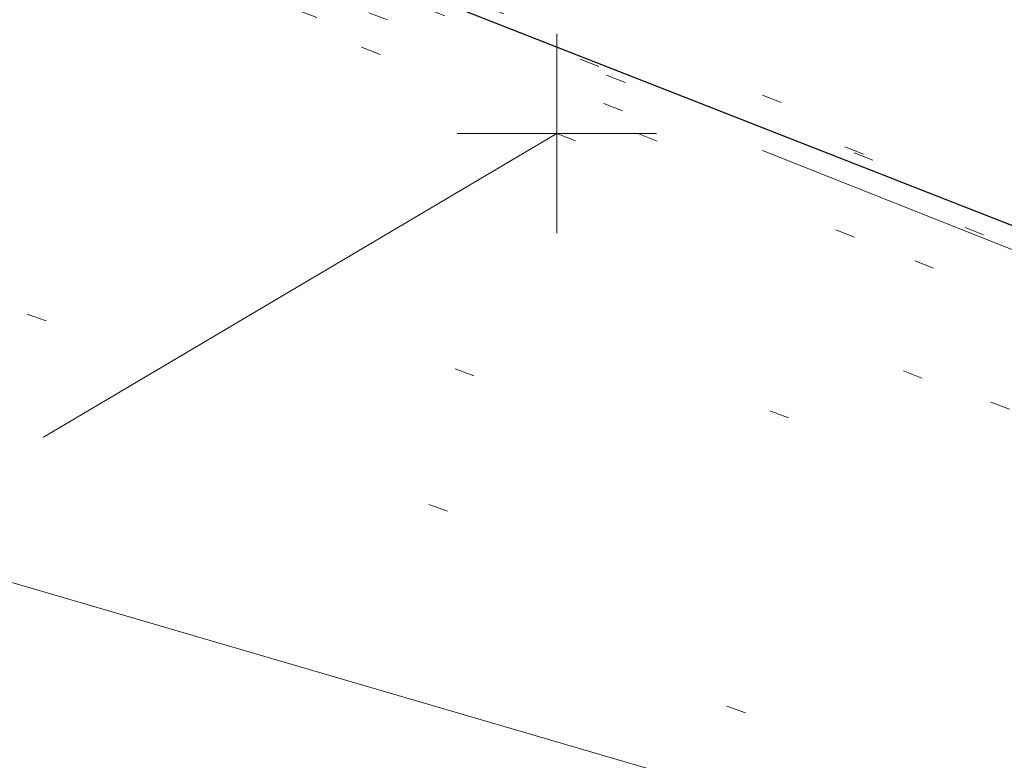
# Model space of a CAD drawing. Extents: x 413123 to 1465301, y 377724 to 504150.
# Tile 24 of 256: x 1463181.73 to 1463186.67, y 433231.75 to 433235.47. Entities that reach past the tile are written whole.
import ezdxf

# ---------------------------------------------------------------- set-up
doc = ezdxf.new("R2010")
doc.units = 0
doc.header["$MEASUREMENT"] = 0
for name, pattern in [('DGN Style 1', [8.732639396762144, 0.01453018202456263, -8.71810921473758]), ('DGN Style 3', [20.34225483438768, 14.53018202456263, -5.812072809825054]), ('DGN Style 5', [10.171127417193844, 4.35905460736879, -5.812072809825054])]:
    doc.linetypes.add(name, pattern=pattern)
for name, color, linetype, lineweight in [('DT_X_Contour_Minor', 136, 'DGN Style 3', 0), ('DT_X_Terrain_Ground_Line', 92, 'DGN Style 3', 13), ('PM_X_Parking_Lot_Stall', 7, 'DGN Style 5', 0), ('PV_X_Curb', 120, 'DGN Style 1', 0), ('PV_X_EOP', 7, 'DGN Style 3', 0), ('PV_X_Walk', 120, 'DGN Style 5', 0)]:
    doc.layers.add(name, color=color, linetype=linetype, lineweight=lineweight)
for name, color, linetype, lineweight, transparency in [('SV_Observation (Construction)', 97, 'DGN Style 1', 0, 0.9), ('SV_Setup (Construction)', 4, 'Continuous', 30, 0.9), ('SV_X_Shot_Marker (Construction)', 40, 'Continuous', 0, 0.5)]:
    doc.layers.add(name, color=color, linetype=linetype, lineweight=lineweight, transparency=transparency)

# ---------------------------------------------------------------- blocks, each defined once
blk = doc.blocks.new('SVPT_2571')
at = {"layer": 'SV_X_Shot_Marker (Construction)', "transparency": 33554495}
for p, q in [((0, 0.02499999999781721), (0, -0.02500000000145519)), ((-0.02499999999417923, -3.637978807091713e-12), (0.02499999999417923, -3.637978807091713e-12))]:
    blk.add_line(p, q, dxfattribs=at)
blk.add_point((0, -3.637978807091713e-12), dxfattribs=at)
blk = doc.blocks.new('*U5554', base_point=(1463158.719041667, 433438.2508333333, 579.5851666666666))
at = {"layer": 'DT_X_Contour_Minor', "elevation": 571.9999999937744, "flags": 128}
blk.add_lwpolyline([(1463395.217597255, 433160.4001539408), (1463379.26645557, 433166.5904968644), (1463376.271119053, 433167.7533763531), (1463374.121313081, 433168.5890107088), (1463372.817037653, 433169.097399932), (1463372.35829277, 433169.2785440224), (1463372.262347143, 433169.3252680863), (1463372.230106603, 433169.3408914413), (1463372.205344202, 433169.3527184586), (1463372.188059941, 433169.360749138), (1463372.178253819, 433169.3649834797), (1463371.925647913, 433169.4625609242), (1463368.452046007, 433170.8047416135), (1463363.521519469, 433172.7098829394), (1463361.850359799, 433173.3555198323), (1463360.534775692, 433173.8635745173), (1463359.574767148, 433174.2340469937), (1463358.970334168, 433174.466937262), (1463357.832613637, 433174.904535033), (1463357.217168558, 433175.141860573), (1463356.22412372, 433175.5256388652), (1463354.853479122, 433176.0558699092), (1463353.105234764, 433176.7325537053), (1463347.939783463, 433178.7323141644), (1463346.11758143, 433179.4364631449), (1463344.525063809, 433180.0490897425), (1463343.162230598, 433180.570193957), (1463342.029081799, 433180.9997757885), (1463339.313597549, 433182.0232974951), (1463338.294788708, 433182.4070822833), (1463337.274975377, 433182.790795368), (1463336.254157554, 433183.1744367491), (1463335.232335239, 433183.5580064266), (1463332.506136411, 433184.5807632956), (1463331.490227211, 433184.9627923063), (1463330.48714873, 433185.3418116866), (1463329.49690097, 433185.7178214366), (1463328.519483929, 433186.0908215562), (1463325.930146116, 433187.0814757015), (1463325.063197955, 433187.4072487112), (1463324.404356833, 433187.6415771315), (1463323.95362275, 433187.7844609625), (1463323.710995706, 433187.835900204), (1463323.064319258, 433187.8625792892), (1463322.837569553, 433187.6548760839), (1463322.708957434, 433187.6462891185), (1463322.42029952, 433187.7095438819), (1463321.971595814, 433187.844640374), (1463321.362846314, 433188.0515785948), (1463319.526119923, 433188.6992028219), (1463318.668472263, 433189.000702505), (1463317.473074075, 433189.4194833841), (1463315.93992536, 433189.9555454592), (1463314.069026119, 433190.6088887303), (1463308.629627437, 433192.5075123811), (1463306.748951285, 433193.1804606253), (1463305.18647184, 433193.7753376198), (1463303.942189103, 433194.2921433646), (1463303.016103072, 433194.7308778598), (1463300.970802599, 433195.7967415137), (1463300.227145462, 433196.1691067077), (1463299.530149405, 433196.4868045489), (1463298.879814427, 433196.7498350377), (1463298.27614053, 433196.9581981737), (1463295.567871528, 433197.8030023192), (1463295.548309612, 433197.8289543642), (1463295.489237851, 433197.863598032), (1463295.320406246, 433197.9564067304), (1463295.041814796, 433198.1073804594), (1463294.653463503, 433198.3165192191), (1463293.471513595, 433198.9517759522), (1463292.901949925, 433199.2303848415), (1463292.079721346, 433199.5897689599), (1463291.004827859, 433200.0299283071), (1463289.677269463, 433200.5508628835), (1463285.800227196, 433202.0477220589), (1463284.419012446, 433202.5564074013), (1463283.183149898, 433202.959819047), (1463282.092639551, 433203.2579569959), (1463281.147481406, 433203.4508212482), (1463278.82086262, 433203.8247609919), (1463278.077441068, 433203.9367775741), (1463277.592140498, 433203.9923725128), (1463277.364960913, 433203.991545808), (1463277.395902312, 433203.9342974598), (1463278.142577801, 433203.5354880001), (1463275.56458941, 433204.513508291), (1463274.992398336, 433204.7331112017), (1463274.380677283, 433204.9727683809), (1463273.72942625, 433205.2324798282), (1463273.038645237, 433205.5122455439), (1463269.722763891, 433206.8646121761), (1463260.35808285, 433211.218083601), (1463259.894401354, 433211.0632559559), (1463259.806685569, 433211.0345824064), (1463259.742258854, 433211.0149164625), (1463259.701121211, 433211.0042581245), (1463259.683272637, 433211.0026073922), (1463259.666728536, 433211.0102155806), (1463259.585621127, 433210.9582969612), (1463259.354706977, 433210.796834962), (1463258.973986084, 433210.5258295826), (1463258.44345845, 433210.1452808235), (1463256.82897577, 433208.984426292), (1463256.24759574, 433208.6199916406), (1463255.714317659, 433208.397328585), (1463255.229141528, 433208.3164371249), (1463254.792067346, 433208.3773172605), (1463253.690672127, 433208.7286930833), (1463253.26833566, 433208.8549521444), (1463252.827372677, 433208.9701974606), (1463252.367783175, 433209.0744290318), (1463251.889567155, 433209.1676468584), (1463249.614430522, 433209.5769646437), (1463240.237872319, 433212.5940606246), (1463238.454207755, 433213.1703490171), (1463237.121739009, 433213.6061730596), (1463236.240466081, 433213.9015327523), (1463235.810388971, 433214.0564280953), (1463235.265111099, 433214.2821965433), (1463234.725239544, 433214.4946353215), (1463233.514583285, 433214.96262532), (1463231.63314232, 433215.6861665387), (1463229.08091665, 433216.665258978), (1463221.380601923, 433219.6169071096), (1463218.795139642, 433220.5962062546), (1463216.813988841, 433221.3203675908), (1463215.437149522, 433221.7893911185), (1463214.664621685, 433222.0032768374), (1463213.410296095, 433222.2334550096), (1463212.729179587, 433222.4060797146), (1463211.626574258, 433222.7513202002), (1463210.102480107, 433223.2691764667), (1463208.156897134, 433223.9596485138), (1463202.406690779, 433226.0310616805), (1463200.416384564, 433226.7460653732), (1463198.758120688, 433227.3375165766), (1463197.431899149, 433227.8054152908), (1463196.437719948, 433228.1497615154), (1463194.229298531, 433228.903281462), (1463193.161854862, 433229.2506078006), (1463191.61583992, 433229.7274468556), (1463189.591253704, 433230.3337986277), (1463187.088096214, 433231.0696631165), (1463179.774914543, 433233.2046520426), (1463177.233310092, 433233.940070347), (1463175.093382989, 433234.5450835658), (1463173.355133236, 433235.0196916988), (1463172.018560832, 433235.3638947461), (1463168.989937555, 433236.1078960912), (1463167.832428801, 433236.3997851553), (1463166.631369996, 433236.7174513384), (1463165.38676114, 433237.0608946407), (1463164.098602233, 433237.4301150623), (1463160.605445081, 433238.4490723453), (1463159.334963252, 433238.8012012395), (1463158.143385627, 433239.0933699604), (1463157.030712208, 433239.3255785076), (1463155.996942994, 433239.4978268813), (1463153.345430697, 433239.8772089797), (1463152.374170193, 433240.0300720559), (1463151.449022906, 433240.2041247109), (1463150.569988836, 433240.3993669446), (1463149.737067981, 433240.6157987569), (1463147.577429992, 433241.2212030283), (1463146.539310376, 433241.5219487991), (1463145.04468002, 433241.9701329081), (1463143.093538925, 433242.565755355), (1463140.68588709, 433243.3088161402), (1463133.656801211, 433245.486896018), (1463131.317868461, 433246.2118520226), (1463129.57288462, 433246.7531601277), (1463128.421849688, 433247.1108203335), (1463127.864763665, 433247.2848326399), (1463127.171132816, 433247.5040015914), (1463126.714422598, 433247.6437083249), (1463125.864515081, 433247.8984518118), (1463124.621410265, 433248.268232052), (1463122.98510815, 433248.7530490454), (1463114.431571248, 433251.2839474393)], dxfattribs=at)

msp = doc.modelspace()

# ---------------------------------------------------------------- linework, layer by layer
at = {"layer": 'PM_X_Parking_Lot_Stall', "extrusion": (0.05048486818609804, 0.02985000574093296, 0.9982786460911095), "elevation": 87371.47923594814, "flags": 128}
msp.add_lwpolyline([(-371773.2861637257, -1477400.877670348), (-371773.2861637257, -1477414.062146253)], dxfattribs=at)
at = {"layer": 'PV_X_Curb'}
for points, knots in [([(1463034.114341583, 433358.5354235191, 570.967442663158), (1463034.382762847, 433357.8525596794, 570.9829174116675), (1463034.902669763, 433356.6746703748, 570.9791408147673), (1463036.322057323, 433354.5205973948, 570.6849760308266), (1463037.748960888, 433352.2020754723, 570.6878951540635), (1463040.018756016, 433349.1857511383, 570.9427811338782), (1463042.639031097, 433346.7780487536, 570.7955674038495), (1463044.970687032, 433345.5933757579, 570.8824061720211), (1463045.921303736, 433345.2188641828, 570.878208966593), (1463051.106075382, 433343.1762354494, 570.8553169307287), (1463056.290847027, 433341.1336067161, 570.8324248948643), (1463061.475618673, 433339.0909779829, 570.809532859), (1463062.018547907, 433338.9041474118, 570.7725412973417), (1463062.561477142, 433338.7173168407, 570.7355497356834), (1463063.104406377, 433338.5304862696, 570.6985581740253), (1463069.657625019, 433335.9461940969, 570.7210719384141), (1463076.21084366, 433333.3619019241, 570.7435857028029), (1463082.764062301, 433330.7776097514, 570.7660994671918), (1463087.246478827, 433329.0023655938, 570.8028168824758), (1463091.728895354, 433327.2271214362, 570.8395342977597), (1463096.211311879, 433325.4518772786, 570.8762517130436), (1463096.878442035, 433325.1897515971, 570.9638925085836), (1463097.545572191, 433324.9276259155, 571.0515333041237), (1463098.212702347, 433324.6655002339, 571.1391740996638), (1463104.831686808, 433322.094946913, 571.1640382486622), (1463111.45067127, 433319.524393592, 571.1889023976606), (1463118.069655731, 433316.953840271, 571.2137665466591), (1463125.957183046, 433313.9138789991, 571.1851535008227), (1463133.844710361, 433310.8739177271, 571.1565404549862), (1463141.732237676, 433307.8339564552, 571.1279274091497), (1463145.767175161, 433306.241790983, 571.1313455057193), (1463149.802112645, 433304.6496255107, 571.134763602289), (1463153.83705013, 433303.0574600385, 571.1381816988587), (1463154.355066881, 433302.8054079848, 571.0924572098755), (1463154.873083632, 433302.5533559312, 571.0467327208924), (1463155.391100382, 433302.3013038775, 571.0010082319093), (1463159.740180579, 433300.5574304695, 571.007755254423), (1463164.089260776, 433298.8135570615, 571.0145022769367), (1463168.438340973, 433297.0696836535, 571.0212492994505), (1463173.76020955, 433294.9893866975, 571.0517121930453), (1463179.082078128, 433292.9090897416, 571.0821750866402), (1463184.403946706, 433290.8287927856, 571.1126379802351), (1463184.927832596, 433290.6024130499, 571.183469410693), (1463185.451718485, 433290.3760333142, 571.254300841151), (1463185.975604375, 433290.1496535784, 571.3251322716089), (1463193.283059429, 433287.4009373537, 571.3274320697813), (1463200.590514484, 433284.6522211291, 571.3297318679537), (1463207.897969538, 433281.9035049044, 571.3320316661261), (1463214.611583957, 433279.3049910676, 571.3660593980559), (1463221.325198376, 433276.7064772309, 571.4000871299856), (1463228.038812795, 433274.1079633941, 571.4341148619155), (1463234.876881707, 433271.4003319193, 571.5030017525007), (1463241.714950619, 433268.6927004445, 571.5718886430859), (1463248.553019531, 433265.9850689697, 571.6407755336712), (1463252.53367608, 433264.4224603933, 571.6987979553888), (1463256.514332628, 433262.8598518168, 571.7568203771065), (1463260.494989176, 433261.2972432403, 571.8148427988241), (1463261.18962272, 433261.0748617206, 571.7422662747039), (1463261.884256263, 433260.8524802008, 571.6696897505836), (1463262.578889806, 433260.6300986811, 571.5971132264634), (1463267.974277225, 433258.4984942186, 571.5913249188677), (1463273.369664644, 433256.3668897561, 571.5855366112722), (1463278.765052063, 433254.2352852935, 571.5797483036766), (1463284.039124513, 433252.1341649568, 571.626583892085), (1463289.313196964, 433250.0330446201, 571.6734194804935), (1463294.587269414, 433247.9319242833, 571.7202550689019), (1463295.147837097, 433247.7325865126, 571.8045569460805), (1463295.70840478, 433247.533248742, 571.8888588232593), (1463296.268972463, 433247.3339109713, 571.9731607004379), (1463303.262539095, 433244.6091737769, 572.0038664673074), (1463310.256105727, 433241.8844365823, 572.034572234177), (1463317.249672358, 433239.1596993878, 572.0652780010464), (1463324.8255847, 433236.206749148, 572.1003223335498), (1463332.401497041, 433233.2537989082, 572.1353666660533), (1463339.977409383, 433230.3008486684, 572.1704109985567), (1463346.624217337, 433227.6724527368, 572.1699621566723), (1463353.271025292, 433225.044056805, 572.1695133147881), (1463359.917833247, 433222.4156608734, 572.1690644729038), (1463363.666535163, 433220.9685334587, 572.1740861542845), (1463367.415237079, 433219.521406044, 572.1791078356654), (1463371.163938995, 433218.0742786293, 572.1841295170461), (1463371.754596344, 433217.8301906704, 572.1047293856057), (1463372.345253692, 433217.5861027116, 572.0253292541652), (1463372.935911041, 433217.3420147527, 571.9459291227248), (1463380.338603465, 433214.4611246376, 571.9041823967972), (1463387.741295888, 433211.5802345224, 571.8624356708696), (1463395.143988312, 433208.6993444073, 571.8206889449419), (1463403.121855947, 433205.5721027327, 571.8539167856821), (1463411.099723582, 433202.4448610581, 571.8871446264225), (1463419.077591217, 433199.3176193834, 571.9203724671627), (1463419.407565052, 433199.1647159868, 571.9396248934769), (1463419.737538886, 433199.0118125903, 571.9588773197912), (1463420.067512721, 433198.8589091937, 571.9781297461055)], [0, 0, 0, 0, 0.004163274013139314, 0.007301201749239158, 0.0146979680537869, 0.01957460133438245, 0.02877745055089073, 0.03448275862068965, 0.03448275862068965, 0.03448275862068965, 0.06896551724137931, 0.06896551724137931, 0.06896551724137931, 0.1034482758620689, 0.1034482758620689, 0.1034482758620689, 0.1379310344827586, 0.1379310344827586, 0.1379310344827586, 0.1724137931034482, 0.1724137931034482, 0.1724137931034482, 0.2068965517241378, 0.2068965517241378, 0.2068965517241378, 0.2413793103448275, 0.2413793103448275, 0.2413793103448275, 0.2758620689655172, 0.2758620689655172, 0.2758620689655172, 0.3103448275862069, 0.3103448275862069, 0.3103448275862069, 0.3448275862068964, 0.3448275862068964, 0.3448275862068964, 0.3793103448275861, 0.3793103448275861, 0.3793103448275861, 0.4137931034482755, 0.4137931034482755, 0.4137931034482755, 0.4482758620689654, 0.4482758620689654, 0.4482758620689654, 0.4827586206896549, 0.4827586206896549, 0.4827586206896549, 0.5172413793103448, 0.5172413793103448, 0.5172413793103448, 0.5517241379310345, 0.5517241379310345, 0.5517241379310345, 0.5862068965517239, 0.5862068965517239, 0.5862068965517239, 0.6206896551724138, 0.6206896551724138, 0.6206896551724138, 0.6551724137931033, 0.6551724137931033, 0.6551724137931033, 0.6896551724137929, 0.6896551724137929, 0.6896551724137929, 0.7241379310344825, 0.7241379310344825, 0.7241379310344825, 0.7586206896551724, 0.7586206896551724, 0.7586206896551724, 0.7931034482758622, 0.7931034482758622, 0.7931034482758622, 0.8275862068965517, 0.8275862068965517, 0.8275862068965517, 0.8620689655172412, 0.8620689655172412, 0.8620689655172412, 0.8965517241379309, 0.8965517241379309, 0.8965517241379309, 0.9310344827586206, 0.9310344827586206, 0.9310344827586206, 0.9655172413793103, 0.9655172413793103, 0.9655172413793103, 1, 1, 1, 1]), ([(1463694.730807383, 433042.1012902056, 573.2000085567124), (1463688.122071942, 433044.6665198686, 573.2117681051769), (1463681.5133365, 433047.2317495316, 573.2235276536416), (1463674.904601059, 433049.7969791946, 573.2352872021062), (1463669.906627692, 433051.7384291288, 573.2422034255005), (1463664.908654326, 433053.679879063, 573.249119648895), (1463659.910680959, 433055.6213289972, 573.2560358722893), (1463659.31440991, 433055.8530469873, 573.3282538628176), (1463658.718138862, 433056.0847649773, 573.400471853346), (1463658.121867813, 433056.3164829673, 573.4726898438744), (1463656.811811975, 433056.8455353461, 573.4691755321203), (1463655.501756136, 433057.3745877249, 573.4656612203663), (1463654.191700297, 433057.9036401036, 573.4621469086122), (1463647.078403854, 433060.7016199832, 573.4311409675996), (1463639.965107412, 433063.4995998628, 573.4001350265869), (1463632.851810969, 433066.2975797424, 573.3691290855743), (1463626.603526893, 433068.7760307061, 573.3262890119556), (1463620.355242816, 433071.25448167, 573.2834489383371), (1463614.10695874, 433073.7329326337, 573.2406088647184), (1463606.821724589, 433076.5483492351, 573.1778320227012), (1463599.536490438, 433079.3637658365, 573.1150551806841), (1463592.251256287, 433082.1791824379, 573.052278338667), (1463585.048675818, 433085.0513616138, 572.9767093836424), (1463577.846095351, 433087.9235407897, 572.901140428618), (1463570.643514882, 433090.7957199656, 572.8255714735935), (1463568.520856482, 433091.6009161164, 572.8136526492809), (1463566.398198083, 433092.4061122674, 572.8017338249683), (1463564.275539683, 433093.2113084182, 572.7898150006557), (1463563.658286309, 433093.4932407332, 572.723361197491), (1463563.041032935, 433093.7751730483, 572.6569073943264), (1463562.423779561, 433094.0571053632, 572.5904535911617), (1463557.897842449, 433095.8076798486, 572.5495712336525), (1463553.371905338, 433097.5582543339, 572.5086888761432), (1463548.845968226, 433099.3088288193, 572.4678065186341), (1463541.746736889, 433102.0973839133, 572.4116307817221), (1463534.647505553, 433104.8859390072, 572.3554550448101), (1463527.548274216, 433107.6744941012, 572.2992793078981), (1463527.099574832, 433107.8541490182, 572.3819727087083), (1463526.650875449, 433108.0338039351, 572.4646661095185), (1463526.202176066, 433108.2134588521, 572.5473595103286), (1463518.442801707, 433111.2934591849, 572.5872886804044), (1463510.683427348, 433114.3734595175, 572.6272178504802), (1463502.924052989, 433117.4534598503, 572.6671470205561), (1463495.101662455, 433120.5759616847, 572.6180249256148), (1463487.279271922, 433123.6984635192, 572.5689028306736), (1463479.456881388, 433126.8209653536, 572.5197807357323), (1463474.540841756, 433128.7396558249, 572.5305568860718), (1463469.624802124, 433130.6583462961, 572.5413330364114), (1463464.708762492, 433132.5770367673, 572.5521091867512), (1463464.15178183, 433132.7738995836, 572.4839343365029), (1463463.594801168, 433132.9707623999, 572.4157594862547), (1463463.037820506, 433133.1676252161, 572.3475846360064), (1463455.395093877, 433136.1460172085, 572.2965798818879), (1463447.752367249, 433139.1244092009, 572.2455751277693), (1463440.10964062, 433142.1028011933, 572.1945703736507), (1463439.463345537, 433142.3911085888, 572.2249332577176), (1463438.817050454, 433142.6794159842, 572.2552961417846), (1463438.170755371, 433142.9677233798, 572.2856590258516), (1463431.589276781, 433145.5431962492, 572.3185177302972), (1463425.007798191, 433148.1186691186, 572.351376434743), (1463418.4263196, 433150.6941419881, 572.3842351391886), (1463413.565512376, 433152.6091060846, 572.3506952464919), (1463408.704705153, 433154.5240701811, 572.3171553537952), (1463403.843897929, 433156.4390342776, 572.2836154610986), (1463402.295983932, 433157.0721267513, 572.2966227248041), (1463400.748069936, 433157.7052192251, 572.3096299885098), (1463399.20015594, 433158.3383116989, 572.3226372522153), (1463398.571326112, 433158.6030358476, 572.2531442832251), (1463397.942496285, 433158.8677599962, 572.1836513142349), (1463397.313666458, 433159.1324841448, 572.1141583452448), (1463389.499427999, 433162.1494767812, 572.1431257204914), (1463381.68518954, 433165.1664694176, 572.172093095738), (1463373.87095108, 433168.1834620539, 572.2010604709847), (1463373.202610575, 433168.4242856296, 572.2485422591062), (1463372.53427007, 433168.6651092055, 572.2960240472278), (1463371.865929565, 433168.9059327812, 572.3435058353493), (1463366.852918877, 433170.8940812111, 572.309207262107), (1463361.839908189, 433172.882229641, 572.2749086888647), (1463356.826897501, 433174.8703780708, 572.2406101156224), (1463350.263613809, 433177.4130764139, 572.2105829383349), (1463343.700330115, 433179.955774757, 572.1805557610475), (1463337.137046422, 433182.4984731, 572.1505285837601), (1463332.732110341, 433184.1753668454, 572.1399057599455), (1463328.327174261, 433185.8522605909, 572.129282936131), (1463323.922238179, 433187.5291543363, 572.1186601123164), (1463323.550514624, 433187.6736224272, 572.0672464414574), (1463323.17879107, 433187.8180905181, 572.0158327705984), (1463322.807067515, 433187.9625586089, 571.9644190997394), (1463314.242457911, 433191.4677850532, 571.9189611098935), (1463305.677848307, 433194.9730114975, 571.8735031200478), (1463297.113238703, 433198.4782379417, 571.8280451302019), (1463296.447798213, 433198.6498683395, 571.8729159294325), (1463295.782357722, 433198.8214987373, 571.917786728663), (1463295.116917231, 433198.9931291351, 571.9626575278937), (1463288.43623397, 433201.6173953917, 571.9595616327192), (1463281.755550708, 433204.2416616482, 571.9564657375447), (1463275.074867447, 433206.8659279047, 571.9533698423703), (1463270.698621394, 433208.5836220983, 571.955071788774), (1463266.322375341, 433210.3013162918, 571.9567737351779), (1463261.946129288, 433212.0190104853, 571.9584756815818), (1463261.255964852, 433212.2907585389, 571.8814296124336), (1463260.565800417, 433212.5625065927, 571.8043835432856), (1463259.875635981, 433212.8342546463, 571.7273374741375), (1463253.221984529, 433215.4661261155, 571.684237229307), (1463246.568333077, 433218.0979975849, 571.6411369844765), (1463239.914681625, 433220.7298690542, 571.5980367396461), (1463232.697418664, 433223.5591135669, 571.584901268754), (1463225.480155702, 433226.3883580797, 571.5717657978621), (1463218.262892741, 433229.2176025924, 571.5586303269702), (1463212.689928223, 433231.3845503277, 571.501804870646), (1463207.116963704, 433233.5514980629, 571.4449794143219), (1463201.543999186, 433235.7184457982, 571.3881539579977), (1463197.702392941, 433237.2969398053, 571.3824755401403), (1463193.860786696, 433238.8754338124, 571.376797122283), (1463190.01918045, 433240.4539278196, 571.3711187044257), (1463189.420555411, 433240.6641899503, 571.4587546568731), (1463188.821930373, 433240.874452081, 571.5463906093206), (1463188.223305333, 433241.0847142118, 571.6340265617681), (1463185.054584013, 433242.3131517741, 571.6250500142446), (1463181.885862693, 433243.5415893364, 571.6160734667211), (1463178.717141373, 433244.7700268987, 571.6070969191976), (1463171.181422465, 433247.7347391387, 571.5342143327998), (1463163.645703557, 433250.6994513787, 571.4613317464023), (1463156.10998465, 433253.6641636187, 571.3884491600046), (1463148.761307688, 433256.5197229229, 571.322577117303), (1463141.412630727, 433259.3752822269, 571.2567050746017), (1463134.063953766, 433262.2308415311, 571.1908330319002), (1463126.984343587, 433264.9936274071, 571.2120531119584), (1463119.904733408, 433267.756413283, 571.2332731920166), (1463112.82512323, 433270.519199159, 571.2544932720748), (1463106.948373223, 433272.8554993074, 571.272380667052), (1463101.071623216, 433275.1917994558, 571.290268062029), (1463095.19487321, 433277.5280996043, 571.3081554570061), (1463087.382378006, 433280.5556578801, 571.2445784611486), (1463079.569882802, 433283.583216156, 571.1810014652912), (1463071.757387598, 433286.6107744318, 571.1174244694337), (1463067.011834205, 433288.4980060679, 571.0790224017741), (1463062.266280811, 433290.385237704, 571.0406203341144), (1463057.520727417, 433292.27246934, 571.0022182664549), (1463052.596696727, 433294.1302708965, 570.9741905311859), (1463047.672666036, 433295.988072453, 570.946162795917), (1463042.748635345, 433297.8458740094, 570.9181350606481), (1463040.996474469, 433298.028892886, 570.6600759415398), (1463037.884741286, 433298.0614564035, 570.3732611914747), (1463033.533792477, 433297.4811137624, 570.213053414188), (1463028.578927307, 433295.8351240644, 570.8846791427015), (1463025.750437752, 433293.3300609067, 570.5443428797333), (1463024.222435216, 433291.00068514, 570.5092220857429), (1463023.412434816, 433289.7658735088, 570.490604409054), (1463022.602434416, 433288.5310618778, 570.4719867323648), (1463021.792434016, 433287.2962502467, 570.4533690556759), (1463021.001432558, 433285.3732457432, 570.5012869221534), (1463020.2104311, 433283.4502412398, 570.549204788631), (1463019.419429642, 433281.5272367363, 570.5971226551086), (1463018.531487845, 433279.3825151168, 570.6481372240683), (1463017.643546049, 433277.2377934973, 570.6991517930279), (1463016.755604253, 433275.0930718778, 570.7501663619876), (1463014.741467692, 433270.0950215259, 570.9656913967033), (1463012.727331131, 433265.096971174, 571.181216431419), (1463010.71319457, 433260.0989208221, 571.3967414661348)], [0, 0, 0, 0, 0.01923076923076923, 0.01923076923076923, 0.01923076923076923, 0.03846153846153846, 0.03846153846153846, 0.03846153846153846, 0.05769230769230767, 0.05769230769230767, 0.05769230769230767, 0.07692307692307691, 0.07692307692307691, 0.07692307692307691, 0.09615384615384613, 0.09615384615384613, 0.09615384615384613, 0.1153846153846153, 0.1153846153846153, 0.1153846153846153, 0.1346153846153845, 0.1346153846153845, 0.1346153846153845, 0.1538461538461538, 0.1538461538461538, 0.1538461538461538, 0.1730769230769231, 0.1730769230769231, 0.1730769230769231, 0.1923076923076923, 0.1923076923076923, 0.1923076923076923, 0.2115384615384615, 0.2115384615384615, 0.2115384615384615, 0.2307692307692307, 0.2307692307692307, 0.2307692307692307, 0.25, 0.25, 0.25, 0.269230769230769, 0.269230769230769, 0.269230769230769, 0.2884615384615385, 0.2884615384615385, 0.2884615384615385, 0.3076923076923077, 0.3076923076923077, 0.3076923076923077, 0.3269230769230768, 0.3269230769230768, 0.3269230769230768, 0.3461538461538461, 0.3461538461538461, 0.3461538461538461, 0.3653846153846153, 0.3653846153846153, 0.3653846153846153, 0.3846153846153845, 0.3846153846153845, 0.3846153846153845, 0.4038461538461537, 0.4038461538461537, 0.4038461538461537, 0.423076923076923, 0.423076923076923, 0.423076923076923, 0.4423076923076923, 0.4423076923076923, 0.4423076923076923, 0.4615384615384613, 0.4615384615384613, 0.4615384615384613, 0.4807692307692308, 0.4807692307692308, 0.4807692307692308, 0.5, 0.5, 0.5, 0.5192307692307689, 0.5192307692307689, 0.5192307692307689, 0.538461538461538, 0.538461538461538, 0.538461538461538, 0.5576923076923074, 0.5576923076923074, 0.5576923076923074, 0.576923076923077, 0.576923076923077, 0.576923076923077, 0.5961538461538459, 0.5961538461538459, 0.5961538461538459, 0.6153846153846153, 0.6153846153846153, 0.6153846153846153, 0.6346153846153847, 0.6346153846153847, 0.6346153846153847, 0.6538461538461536, 0.6538461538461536, 0.6538461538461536, 0.673076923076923, 0.673076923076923, 0.673076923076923, 0.6923076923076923, 0.6923076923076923, 0.6923076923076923, 0.7115384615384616, 0.7115384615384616, 0.7115384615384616, 0.7307692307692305, 0.7307692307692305, 0.7307692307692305, 0.7499999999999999, 0.7499999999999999, 0.7499999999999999, 0.7692307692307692, 0.7692307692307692, 0.7692307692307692, 0.7884615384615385, 0.7884615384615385, 0.7884615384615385, 0.8076923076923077, 0.8076923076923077, 0.8076923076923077, 0.826923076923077, 0.826923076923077, 0.826923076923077, 0.846153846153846, 0.846153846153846, 0.846153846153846, 0.8653846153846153, 0.8653846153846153, 0.8653846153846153, 0.8846153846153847, 0.8846153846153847, 0.8846153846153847, 0.9038461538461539, 0.9038461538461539, 0.9038461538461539, 0.9087225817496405, 0.9125585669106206, 0.9159702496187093, 0.9230769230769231, 0.9230769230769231, 0.9230769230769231, 0.9423076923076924, 0.9423076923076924, 0.9423076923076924, 0.9615384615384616, 0.9615384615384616, 0.9615384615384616, 0.9807692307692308, 0.9807692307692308, 0.9807692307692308, 1, 1, 1, 1])]:
    msp.add_open_spline(points, degree=3, knots=knots, dxfattribs=at)
at = {"layer": 'PV_X_EOP'}
for points, knots in [([(1463033.539703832, 433358.668730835, 570.9312826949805), (1463033.78085339, 433357.7791180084, 570.9319642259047), (1463034.311810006, 433356.414696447, 570.9129230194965), (1463035.936664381, 433354.210215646, 570.7574772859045), (1463037.392149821, 433351.9520015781, 570.7191112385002), (1463039.598433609, 433348.7987445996, 570.7996873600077), (1463042.441302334, 433346.5539274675, 570.6747714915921), (1463044.712350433, 433345.0075174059, 570.6881225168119), (1463045.691659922, 433344.6760572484, 570.6008205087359), (1463046.330306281, 433344.4598990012, 570.5438874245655), (1463046.96895264, 433344.243740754, 570.486954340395), (1463047.607598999, 433344.0275825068, 570.4300212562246), (1463047.46569072, 433343.5095853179, 570.4737916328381), (1463047.32378244, 433342.9915881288, 570.5175620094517), (1463047.181874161, 433342.4735909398, 570.5613323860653), (1463047.962688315, 433342.1715041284, 570.5523071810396), (1463048.74350247, 433341.8694173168, 570.5432819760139), (1463049.524316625, 433341.5673305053, 570.5342567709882), (1463049.723445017, 433342.0454324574, 570.5031497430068), (1463049.92257341, 433342.5235344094, 570.4720427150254), (1463050.121701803, 433343.0016363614, 570.4409356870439), (1463054.363252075, 433341.3299102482, 570.4898514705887), (1463058.604802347, 433339.658184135, 570.5387672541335), (1463062.84635262, 433337.9864580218, 570.5876830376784), (1463069.380437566, 433335.4247592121, 570.6248076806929), (1463075.914522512, 433332.8630604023, 570.6619323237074), (1463082.448607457, 433330.3013615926, 570.699056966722), (1463087.637972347, 433328.22388055, 570.7205322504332), (1463092.827337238, 433326.1463995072, 570.7420075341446), (1463098.016702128, 433324.0689184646, 570.7634828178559), (1463104.657268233, 433321.5116641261, 570.769767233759), (1463111.297834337, 433318.9544097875, 570.7760516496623), (1463117.938400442, 433316.3971554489, 570.7823360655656), (1463125.924840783, 433313.2674390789, 570.73748834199), (1463133.911281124, 433310.1377227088, 570.6926406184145), (1463141.897721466, 433307.0080063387, 570.647792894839), (1463141.717745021, 433306.5125578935, 570.6799613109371), (1463141.537768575, 433306.0171094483, 570.7121297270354), (1463141.35779213, 433305.5216610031, 570.7442981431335), (1463142.229950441, 433305.2201381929, 570.7485050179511), (1463143.102108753, 433304.9186153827, 570.7527118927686), (1463143.974267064, 433304.6170925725, 570.7569187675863), (1463144.185348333, 433305.0788176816, 570.735481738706), (1463144.396429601, 433305.5405427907, 570.7140447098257), (1463144.607510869, 433306.0022678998, 570.6926076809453), (1463147.58473388, 433304.8543661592, 570.7341019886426), (1463150.56195689, 433303.7064644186, 570.7755962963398), (1463153.539179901, 433302.558562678, 570.817090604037), (1463158.44037952, 433300.5705139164, 570.826934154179), (1463163.341579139, 433298.5824651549, 570.8367777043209), (1463168.242778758, 433296.5944163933, 570.8466212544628), (1463174.091388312, 433294.2251577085, 570.8787504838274), (1463179.939997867, 433291.8558990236, 570.9108797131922), (1463185.788607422, 433289.4866403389, 570.9430089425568), (1463193.090936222, 433286.8080451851, 571.0096381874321), (1463200.393265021, 433284.1294500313, 571.0762674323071), (1463207.695593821, 433281.4508548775, 571.1428966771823), (1463214.34865388, 433278.828976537, 571.1804566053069), (1463221.001713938, 433276.2070981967, 571.2180165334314), (1463227.654773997, 433273.5852198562, 571.2555764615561), (1463234.593717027, 433270.8614597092, 571.311327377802), (1463241.532660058, 433268.1376995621, 571.3670782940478), (1463248.471603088, 433265.413939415, 571.4228292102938), (1463251.006317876, 433264.4249023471, 571.4376305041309), (1463253.541032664, 433263.4358652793, 571.452431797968), (1463256.075747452, 433262.4468282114, 571.4672330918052), (1463255.94008792, 433261.9072334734, 571.4705339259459), (1463255.804428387, 433261.3676387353, 571.4738347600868), (1463255.668768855, 433260.8280439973, 571.4771355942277), (1463256.445551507, 433260.5848901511, 571.4871075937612), (1463257.222334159, 433260.3417363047, 571.4970795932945), (1463257.999116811, 433260.0985824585, 571.507051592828), (1463258.226294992, 433260.5106164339, 571.4958264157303), (1463258.453473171, 433260.9226504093, 571.4846012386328), (1463258.680651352, 433261.3346843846, 571.4733760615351), (1463259.925804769, 433260.8493021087, 571.4829525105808), (1463261.170958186, 433260.3639198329, 571.4925289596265), (1463262.416111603, 433259.878537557, 571.5021054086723), (1463267.791649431, 433257.7869022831, 571.5241727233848), (1463273.167187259, 433255.6952670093, 571.5462400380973), (1463278.542725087, 433253.6036317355, 571.5683073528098), (1463284.352399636, 433251.3217999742, 571.5814787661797), (1463290.162074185, 433249.039968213, 571.5946501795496), (1463295.971748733, 433246.7581364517, 571.6078215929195), (1463302.949122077, 433244.0521724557, 571.6351321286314), (1463309.926495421, 433241.3462084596, 571.6624426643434), (1463316.903868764, 433238.6402444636, 571.6897532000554), (1463324.563747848, 433235.6405621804, 571.7285381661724), (1463332.223626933, 433232.6408798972, 571.7673231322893), (1463339.883506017, 433229.641197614, 571.8061080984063), (1463346.449952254, 433227.0690864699, 571.8205958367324), (1463353.01639849, 433224.4969753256, 571.8350835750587), (1463359.582844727, 433221.9248641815, 571.8495713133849), (1463363.961849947, 433220.2403229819, 571.8408310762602), (1463368.340855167, 433218.5557817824, 571.8320908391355), (1463372.719860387, 433216.8712405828, 571.8233506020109), (1463380.126525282, 433213.9587859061, 571.7905530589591), (1463387.533190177, 433211.0463312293, 571.7577555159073), (1463394.939855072, 433208.1338765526, 571.7249579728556), (1463402.425974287, 433205.1637758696, 571.7534560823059), (1463409.912093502, 433202.1936751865, 571.7819541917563), (1463417.398212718, 433199.2235745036, 571.8104523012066), (1463417.229394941, 433198.7682275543, 571.8194733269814), (1463417.060577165, 433198.3128806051, 571.8284943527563), (1463416.891759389, 433197.8575336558, 571.8375153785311), (1463417.692446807, 433197.4966240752, 571.8487103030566), (1463418.493134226, 433197.1357144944, 571.859905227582), (1463419.293821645, 433196.7748049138, 571.8711001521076), (1463419.475032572, 433197.247288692, 571.8477905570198), (1463419.6562435, 433197.7197724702, 571.8244809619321), (1463419.837454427, 433198.1922562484, 571.8011713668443), (1463419.83781155, 433198.2226624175, 571.7953862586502), (1463419.838168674, 433198.2530685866, 571.789601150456), (1463419.838525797, 433198.2834747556, 571.7838160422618)], [0, 0, 0, 0, 0.003968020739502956, 0.006425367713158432, 0.01199892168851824, 0.01581541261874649, 0.02326256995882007, 0.02777777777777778, 0.02777777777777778, 0.02777777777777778, 0.05555555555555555, 0.05555555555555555, 0.05555555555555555, 0.08333333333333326, 0.08333333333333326, 0.08333333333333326, 0.1111111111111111, 0.1111111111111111, 0.1111111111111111, 0.1388888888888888, 0.1388888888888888, 0.1388888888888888, 0.1666666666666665, 0.1666666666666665, 0.1666666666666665, 0.1944444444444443, 0.1944444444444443, 0.1944444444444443, 0.2222222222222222, 0.2222222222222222, 0.2222222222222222, 0.25, 0.25, 0.25, 0.2777777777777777, 0.2777777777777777, 0.2777777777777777, 0.3055555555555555, 0.3055555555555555, 0.3055555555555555, 0.333333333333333, 0.333333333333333, 0.333333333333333, 0.3611111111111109, 0.3611111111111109, 0.3611111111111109, 0.3888888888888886, 0.3888888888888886, 0.3888888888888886, 0.4166666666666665, 0.4166666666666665, 0.4166666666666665, 0.4444444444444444, 0.4444444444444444, 0.4444444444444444, 0.472222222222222, 0.472222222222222, 0.472222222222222, 0.5, 0.5, 0.5, 0.5277777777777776, 0.5277777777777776, 0.5277777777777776, 0.5555555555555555, 0.5555555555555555, 0.5555555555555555, 0.5833333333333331, 0.5833333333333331, 0.5833333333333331, 0.6111111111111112, 0.6111111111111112, 0.6111111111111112, 0.638888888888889, 0.638888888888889, 0.638888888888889, 0.6666666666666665, 0.6666666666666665, 0.6666666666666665, 0.6944444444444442, 0.6944444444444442, 0.6944444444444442, 0.722222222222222, 0.722222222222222, 0.722222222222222, 0.7499999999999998, 0.7499999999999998, 0.7499999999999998, 0.7777777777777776, 0.7777777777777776, 0.7777777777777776, 0.8055555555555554, 0.8055555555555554, 0.8055555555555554, 0.8333333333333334, 0.8333333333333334, 0.8333333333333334, 0.861111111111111, 0.861111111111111, 0.861111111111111, 0.8888888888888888, 0.8888888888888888, 0.8888888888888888, 0.9166666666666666, 0.9166666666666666, 0.9166666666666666, 0.9444444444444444, 0.9444444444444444, 0.9444444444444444, 0.9722222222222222, 0.9722222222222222, 0.9722222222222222, 1, 1, 1, 1]), ([(1463695.37345491, 433042.3269481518, 573.2056029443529), (1463695.118355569, 433042.4173281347, 573.1929567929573), (1463694.863256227, 433042.5077081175, 573.1803106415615), (1463694.608156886, 433042.5980881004, 573.1676644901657), (1463688.127196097, 433045.133574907, 573.1638691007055), (1463681.646235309, 433047.6690617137, 573.1600737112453), (1463675.165274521, 433050.2045485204, 573.1562783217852), (1463668.255959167, 433052.9440202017, 573.1540820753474), (1463661.346643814, 433055.6834918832, 573.1518858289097), (1463654.437328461, 433058.4229635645, 573.149689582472), (1463647.338400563, 433061.2071824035, 573.1301154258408), (1463640.239472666, 433063.9914012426, 573.1105412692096), (1463633.140544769, 433066.7756200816, 573.0909671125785), (1463626.823799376, 433069.2202639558, 573.0453158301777), (1463620.507053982, 433071.6649078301, 572.999664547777), (1463614.190308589, 433074.1095517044, 572.9540132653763), (1463606.930945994, 433076.9629614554, 572.8967218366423), (1463599.671583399, 433079.8163712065, 572.8394304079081), (1463592.412220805, 433082.6697809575, 572.7821389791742), (1463585.208613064, 433085.5359198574, 572.7224006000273), (1463578.005005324, 433088.4020587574, 572.6626622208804), (1463570.801397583, 433091.2681976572, 572.6029238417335), (1463563.539543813, 433094.1288766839, 572.5195568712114), (1463556.277690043, 433096.9895557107, 572.4361899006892), (1463549.015836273, 433099.8502347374, 572.3528229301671), (1463541.464235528, 433102.896740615, 572.3143753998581), (1463533.912634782, 433105.9432464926, 572.2759278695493), (1463526.361034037, 433108.9897523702, 572.2374803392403), (1463524.510466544, 433109.6486739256, 572.222419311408), (1463522.659899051, 433110.307595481, 572.2073582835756), (1463520.809331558, 433110.9665170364, 572.1922972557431), (1463520.996148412, 433111.478044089, 572.2051758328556), (1463521.182965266, 433111.9895711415, 572.2180544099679), (1463521.36978212, 433112.5010981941, 572.2309329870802), (1463520.520611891, 433112.8412018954, 572.2365752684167), (1463519.671441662, 433113.1813055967, 572.2422175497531), (1463518.822271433, 433113.5214092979, 572.2478598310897), (1463518.644435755, 433113.0349413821, 572.2388127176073), (1463518.466600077, 433112.5484734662, 572.229765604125), (1463518.288764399, 433112.0620055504, 572.2207184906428), (1463514.835464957, 433113.4033588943, 572.2367800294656), (1463511.382165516, 433114.7447122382, 572.2528415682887), (1463507.928866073, 433116.0860655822, 572.2689031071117), (1463493.594865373, 433121.7420238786, 572.2482959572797), (1463479.260864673, 433127.3979821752, 572.2276888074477), (1463464.926863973, 433133.0539404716, 572.2070816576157), (1463449.455525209, 433139.0728186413, 572.1640707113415), (1463433.984186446, 433145.0916968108, 572.1210597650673), (1463418.512847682, 433151.1105749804, 572.0780488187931), (1463413.328996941, 433153.1553309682, 572.0135393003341), (1463408.145146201, 433155.200086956, 571.9490297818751), (1463402.961295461, 433157.2448429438, 571.8845202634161), (1463403.132465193, 433157.7716799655, 571.9190447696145), (1463403.303634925, 433158.2985169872, 571.953569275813), (1463403.474804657, 433158.825354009, 571.9880937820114), (1463402.600267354, 433159.1613721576, 571.9863420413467), (1463401.725730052, 433159.4973903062, 571.984590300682), (1463400.851192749, 433159.8334084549, 571.9828385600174), (1463400.653049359, 433159.3552482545, 571.9439093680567), (1463400.454905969, 433158.8770880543, 571.9049801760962), (1463400.256762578, 433158.3989278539, 571.8660509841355), (1463399.322085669, 433158.774478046, 571.9116587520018), (1463398.387408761, 433159.150028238, 571.9572665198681), (1463397.452731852, 433159.5255784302, 572.0028742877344), (1463389.04126259, 433162.8168634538, 571.9920574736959), (1463380.629793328, 433166.1081484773, 571.9812406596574), (1463372.218324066, 433169.3994335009, 571.9704238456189), (1463367.156032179, 433171.3851717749, 571.9528553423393), (1463362.093740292, 433173.370910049, 571.9352868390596), (1463357.031448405, 433175.3566483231, 571.91771833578), (1463350.485608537, 433177.9162151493, 571.9032139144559), (1463343.93976867, 433180.4757819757, 571.8887094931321), (1463337.393928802, 433183.0353488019, 571.8742050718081), (1463332.955818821, 433184.7683232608, 571.8612483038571), (1463328.517708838, 433186.5012977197, 571.8482915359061), (1463324.079598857, 433188.2342721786, 571.835334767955), (1463307.834725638, 433194.592922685, 571.7755947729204), (1463291.58985242, 433200.9515731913, 571.7158547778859), (1463275.344979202, 433207.3102236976, 571.6561147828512), (1463270.255842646, 433209.3105723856, 571.6395679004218), (1463265.16670609, 433211.3109210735, 571.6230210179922), (1463260.077569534, 433213.3112697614, 571.6064741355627), (1463253.452444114, 433215.9179517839, 571.5595870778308), (1463246.827318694, 433218.5246338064, 571.5127000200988), (1463240.202193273, 433221.1313158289, 571.4658129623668), (1463232.962477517, 433223.9732301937, 571.4532933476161), (1463225.722761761, 433226.8151445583, 571.4407737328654), (1463218.483046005, 433229.6570589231, 571.4282541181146), (1463212.90690448, 433231.8646312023, 571.4088467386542), (1463207.330762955, 433234.0722034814, 571.3894393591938), (1463201.754621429, 433236.2797757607, 571.3700319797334), (1463194.142429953, 433239.2572758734, 571.3409586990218), (1463186.530238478, 433242.2347759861, 571.3118854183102), (1463178.918047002, 433245.2122760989, 571.2828121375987), (1463169.428496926, 433248.9128530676, 571.1919051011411), (1463159.93894685, 433252.6134300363, 571.1009980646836), (1463150.449396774, 433256.314007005, 571.0100910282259), (1463145.077359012, 433258.4557943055, 570.9673048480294), (1463139.70532125, 433260.5975816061, 570.9245186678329), (1463134.333283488, 433262.7393689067, 570.8817324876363), (1463132.297653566, 433263.5246301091, 570.8037126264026), (1463130.262023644, 433264.3098913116, 570.7256927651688), (1463128.226393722, 433265.0951525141, 570.6476729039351), (1463128.413443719, 433265.4813551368, 570.6980714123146), (1463128.600493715, 433265.8675577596, 570.748469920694), (1463128.787543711, 433266.2537603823, 570.7988684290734), (1463127.919822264, 433266.676285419, 570.7925938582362), (1463127.052100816, 433267.0988104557, 570.786319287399), (1463126.184379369, 433267.5213354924, 570.7800447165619), (1463126.004706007, 433267.0870623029, 570.7088488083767), (1463125.825032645, 433266.6527891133, 570.6376529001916), (1463125.645359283, 433266.2185159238, 570.5664569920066), (1463121.458270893, 433267.8591123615, 570.6667666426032), (1463117.271182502, 433269.4997087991, 570.7670762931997), (1463113.084094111, 433271.1403052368, 570.8673859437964), (1463107.189564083, 433273.4271367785, 570.8747985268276), (1463101.295034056, 433275.7139683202, 570.8822111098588), (1463095.400504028, 433278.0007998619, 570.88962369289), (1463087.576983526, 433281.0591137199, 570.8606773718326), (1463079.753463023, 433284.117427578, 570.8317310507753), (1463071.92994252, 433287.175741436, 570.8027847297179), (1463067.216062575, 433289.0371870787, 570.7609532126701), (1463062.502182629, 433290.8986327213, 570.7191216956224), (1463057.788302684, 433292.7600783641, 570.6772901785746), (1463055.438489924, 433293.6549933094, 570.597871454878), (1463053.088677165, 433294.5499082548, 570.5184527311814), (1463050.738864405, 433295.4448232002, 570.4390340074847), (1463050.919405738, 433295.974786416, 570.493206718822), (1463051.099947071, 433296.5047496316, 570.547379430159), (1463051.280488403, 433297.0347128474, 570.6015521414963), (1463050.479713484, 433297.3478403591, 570.5996470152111), (1463049.678938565, 433297.660967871, 570.5977418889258), (1463048.878163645, 433297.9740953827, 570.5958367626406), (1463048.616684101, 433297.4827268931, 570.554312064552), (1463048.355204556, 433296.9913584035, 570.5127873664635), (1463048.093725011, 433296.499989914, 570.471262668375), (1463046.16244202, 433297.1796919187, 570.4532430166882), (1463044.231159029, 433297.8593939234, 570.4352233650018), (1463042.299876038, 433298.5390959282, 570.4172037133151), (1463040.683227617, 433298.6270722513, 570.3881765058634), (1463037.665619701, 433298.5647521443, 570.3323767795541), (1463033.387011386, 433297.9238663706, 570.2772123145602), (1463028.240821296, 433296.3164198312, 570.1397972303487), (1463025.314393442, 433293.7317706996, 570.0019896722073), (1463023.773730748, 433291.3674614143, 569.9858104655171), (1463022.862373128, 433289.9688870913, 569.9762398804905), (1463021.951015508, 433288.5703127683, 569.966669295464), (1463021.039657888, 433287.1717384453, 569.9570987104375)], [0, 0, 0, 0, 0.02083333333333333, 0.02083333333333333, 0.02083333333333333, 0.04166666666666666, 0.04166666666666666, 0.04166666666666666, 0.06249999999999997, 0.06249999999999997, 0.06249999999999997, 0.08333333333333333, 0.08333333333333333, 0.08333333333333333, 0.1041666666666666, 0.1041666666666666, 0.1041666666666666, 0.1249999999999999, 0.1249999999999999, 0.1249999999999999, 0.1458333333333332, 0.1458333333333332, 0.1458333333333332, 0.1666666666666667, 0.1666666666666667, 0.1666666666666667, 0.1875, 0.1875, 0.1875, 0.2083333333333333, 0.2083333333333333, 0.2083333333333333, 0.2291666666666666, 0.2291666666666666, 0.2291666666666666, 0.2499999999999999, 0.2499999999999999, 0.2499999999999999, 0.2708333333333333, 0.2708333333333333, 0.2708333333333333, 0.2916666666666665, 0.2916666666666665, 0.2916666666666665, 0.3125, 0.3125, 0.3125, 0.3333333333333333, 0.3333333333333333, 0.3333333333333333, 0.3541666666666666, 0.3541666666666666, 0.3541666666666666, 0.375, 0.375, 0.375, 0.3958333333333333, 0.3958333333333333, 0.3958333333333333, 0.4166666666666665, 0.4166666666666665, 0.4166666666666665, 0.4374999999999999, 0.4374999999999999, 0.4374999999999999, 0.4583333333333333, 0.4583333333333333, 0.4583333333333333, 0.4791666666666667, 0.4791666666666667, 0.4791666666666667, 0.4999999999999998, 0.4999999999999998, 0.4999999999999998, 0.5208333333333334, 0.5208333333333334, 0.5208333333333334, 0.5416666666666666, 0.5416666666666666, 0.5416666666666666, 0.5624999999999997, 0.5624999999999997, 0.5624999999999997, 0.5833333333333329, 0.5833333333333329, 0.5833333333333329, 0.6041666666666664, 0.6041666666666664, 0.6041666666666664, 0.625, 0.625, 0.625, 0.6458333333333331, 0.6458333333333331, 0.6458333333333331, 0.6666666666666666, 0.6666666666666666, 0.6666666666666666, 0.6875, 0.6875, 0.6875, 0.7083333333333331, 0.7083333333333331, 0.7083333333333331, 0.7291666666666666, 0.7291666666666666, 0.7291666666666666, 0.75, 0.75, 0.75, 0.7708333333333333, 0.7708333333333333, 0.7708333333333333, 0.7916666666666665, 0.7916666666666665, 0.7916666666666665, 0.8125, 0.8125, 0.8125, 0.8333333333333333, 0.8333333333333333, 0.8333333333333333, 0.8541666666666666, 0.8541666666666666, 0.8541666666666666, 0.875, 0.875, 0.875, 0.8958333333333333, 0.8958333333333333, 0.8958333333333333, 0.9166666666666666, 0.9166666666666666, 0.9166666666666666, 0.9375, 0.9375, 0.9375, 0.9583333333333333, 0.9583333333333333, 0.9583333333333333, 0.9631710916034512, 0.9674286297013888, 0.9713421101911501, 0.9791666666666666, 0.9791666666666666, 0.9791666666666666, 1, 1, 1, 1])]:
    msp.add_open_spline(points, degree=3, knots=knots, dxfattribs=at)
at = {"layer": 'PV_X_Walk'}
msp.add_polyline3d([(1463437.749214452, 433135.8153911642, 572.4599726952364), (1463415.83608903, 433144.4276339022, 572.5458815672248), (1463397.279179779, 433151.6606000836, 572.4418575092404), (1463377.357430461, 433159.4426926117, 572.4761501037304), (1463355.662221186, 433168.0882334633, 572.2720484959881), (1463334.303778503, 433176.3390335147, 572.1543946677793), (1463319.674171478, 433182.0565013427, 572.1574307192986), (1463297.589302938, 433190.7128442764, 572.1480508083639), (1463271.942703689, 433200.7704184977, 572.0828525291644), (1463255.077571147, 433207.4354589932, 572.0320757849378), (1463236.574737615, 433214.6884157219, 571.9234399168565), (1463215.805891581, 433222.939960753, 571.8986055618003), (1463198.962714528, 433229.4536508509, 571.8725389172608), (1463175.557490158, 433238.7368146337, 571.7037750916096), (1463155.009569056, 433246.9489541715, 571.5624381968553), (1463132.019190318, 433255.740334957, 571.4309898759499), (1463110.653061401, 433264.2327149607, 571.3295597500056), (1463092.607261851, 433271.0393430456, 571.3040993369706), (1463069.720691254, 433280.2065160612, 571.309531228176), (1463055.059931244, 433285.7800722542, 571.1511223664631), (1463040.134531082, 433291.7758984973, 570.9620087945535), (1463036.337206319, 433293.5887255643, 570.8639328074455), (1463028.222198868, 433273.5782394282, 571.2166331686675), (1463021.689940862, 433256.4431906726, 572.0369938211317)], dxfattribs=at)
at = {"layer": 'SV_Observation (Construction)', "transparency": 33554434}
for p, q in [((1463260.272564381, 433205.5834676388, 572.1004954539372), (1462892.549149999, 433349.8032199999, 571.22)), ((1463260.058265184, 433204.4871596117, 572.2212581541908), (1462892.549149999, 433349.8032199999, 571.22)), ((1463033.409309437, 433297.3251780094, 570.3292695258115), (1463260.25624, 433205.5898700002, 572.09)), ((1463029.593598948, 433296.5532750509, 570.169287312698), (1463260.25624, 433205.5898700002, 572.09)), ((1463029.938775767, 433296.1221662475, 570.6242120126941), (1463260.25624, 433205.5898700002, 572.09)), ((1463029.976112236, 433296.0683579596, 570.6243834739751), (1463260.25624, 433205.5898700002, 572.09)), ((1463032.567494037, 433295.2203690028, 570.6710320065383), (1463260.25624, 433205.5898700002, 572.09)), ((1463038.366291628, 433295.2225194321, 570.8028069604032), (1463260.25624, 433205.5898700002, 572.09)), ((1463034.210042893, 433294.7828243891, 570.7520379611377), (1463260.25624, 433205.5898700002, 572.09)), ((1463036.337206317, 433293.5887255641, 570.8639328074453), (1463260.25624, 433205.5898700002, 572.09)), ((1463029.962702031, 433293.0095911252, 570.9199793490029), (1463260.25624, 433205.5898700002, 572.09)), ((1463028.533203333, 433292.1146671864, 570.9354451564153), (1463260.25624, 433205.5898700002, 572.09)), ((1463040.13453108, 433291.7758984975, 570.9620087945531), (1463260.25624, 433205.5898700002, 572.09)), ((1463026.701104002, 433291.6388828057, 571.30742888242), (1463260.25624, 433205.5898700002, 572.09)), ((1463023.773730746, 433291.3674614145, 569.9858104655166), (1463260.25624, 433205.5898700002, 572.09)), ((1463024.222435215, 433291.0006851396, 570.5092220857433), (1463260.25624, 433205.5898700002, 572.09)), ((1463026.086881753, 433289.6337099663, 571.3506656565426), (1463260.25624, 433205.5898700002, 572.09)), ((1463050.671943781, 433287.3348429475, 571.2190006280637), (1463260.25624, 433205.5898700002, 572.09)), ((1463021.792434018, 433287.2962502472, 570.4533690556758), (1463260.25624, 433205.5898700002, 572.09)), ((1463021.792434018, 433287.2962502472, 570.4533690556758), (1463260.25624, 433205.5898700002, 572.09)), ((1463021.03965789, 433287.1717384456, 569.9570987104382), (1463260.25624, 433205.5898700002, 572.09)), ((1463021.03965789, 433287.1717384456, 569.9570987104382), (1463260.25624, 433205.5898700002, 572.09)), ((1463055.059931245, 433285.7800722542, 571.1511223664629), (1463260.25624, 433205.5898700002, 572.09)), ((1463025.383142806, 433284.7382202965, 570.9416899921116), (1463260.25624, 433205.5898700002, 572.09)), ((1463060.233679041, 433283.5199739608, 571.2662608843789), (1463260.25624, 433205.5898700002, 572.09)), ((1463043.89765727, 433281.8709006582, 571.447972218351), (1463260.25624, 433205.5898700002, 572.09)), ((1463069.720691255, 433280.206516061, 571.3095312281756), (1463260.25624, 433205.5898700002, 572.09)), ((1463069.631606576, 433279.8695851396, 571.2884560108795), (1463260.25624, 433205.5898700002, 572.09)), ((1463051.432013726, 433276.8791080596, 571.6450710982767), (1463260.25624, 433205.5898700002, 572.09)), ((1463052.080037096, 433276.3698438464, 571.6456762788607), (1463260.25624, 433205.5898700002, 572.09)), ((1463078.922806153, 433275.8092055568, 571.4073055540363), (1463260.25624, 433205.5898700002, 572.09)), ((1463089.122152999, 433272.3319881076, 571.3276779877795), (1463260.25624, 433205.5898700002, 572.09)), ((1463092.607261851, 433271.0393430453, 571.3040993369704), (1463260.25624, 433205.5898700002, 572.09)), ((1463098.293161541, 433268.3935701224, 571.3091889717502), (1463260.25624, 433205.5898700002, 572.09)), ((1463107.911334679, 433264.9033978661, 571.3761594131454), (1463260.25624, 433205.5898700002, 572.09)), ((1463110.653061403, 433264.2327149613, 571.3295597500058), (1463260.25624, 433205.5898700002, 572.09)), ((1463117.359755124, 433261.0299425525, 571.4463728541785), (1463260.25624, 433205.5898700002, 572.09)), ((1463127.298589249, 433257.2500692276, 571.4334030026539), (1463260.25624, 433205.5898700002, 572.09)), ((1463132.019190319, 433255.7403349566, 571.4309898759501), (1463260.25624, 433205.5898700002, 572.09)), ((1463136.880105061, 433253.3629953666, 571.4885656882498), (1463260.25624, 433205.5898700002, 572.09)), ((1463146.853172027, 433249.6710662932, 571.5454179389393), (1463260.25624, 433205.5898700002, 572.09)), ((1463155.009569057, 433246.948954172, 571.5624381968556), (1463260.25624, 433205.5898700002, 572.09)), ((1463156.311478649, 433245.8218456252, 571.6037180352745), (1463260.25624, 433205.5898700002, 572.09)), ((1463165.664986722, 433242.2125077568, 571.5962612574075), (1463260.25624, 433205.5898700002, 572.09)), ((1463175.557490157, 433238.7368146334, 571.7037750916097), (1463260.25624, 433205.5898700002, 572.09)), ((1463175.221598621, 433238.5130886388, 571.7143783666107), (1463260.25624, 433205.5898700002, 572.09)), ((1463184.424600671, 433234.8963913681, 571.7264270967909), (1463260.25624, 433205.5898700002, 572.09))]:
    msp.add_line(p, q, dxfattribs=at)
at = {"layer": 'SV_Setup (Construction)', "transparency": 33554434}
msp.add_line((1462892.549149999, 433349.8032199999, 571.22), (1463260.25624, 433205.5898700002, 572.09), dxfattribs=at)

# ---------------------------------------------------------------- block references
at = {"layer": 'DT_X_Terrain_Ground_Line'}
msp.add_blockref('*U5554', (1463158.719041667, 433438.2508333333, 579.5851666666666), dxfattribs=at)
at = {"layer": 'SV_X_Shot_Marker (Construction)', "transparency": 33554495, "xscale": 20, "yscale": 20, "zscale": 20}
msp.add_blockref('SVPT_2571', (1463184.424600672, 433234.8963913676, 571.7264270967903), dxfattribs=at)

doc.saveas('drawing.dxf')
